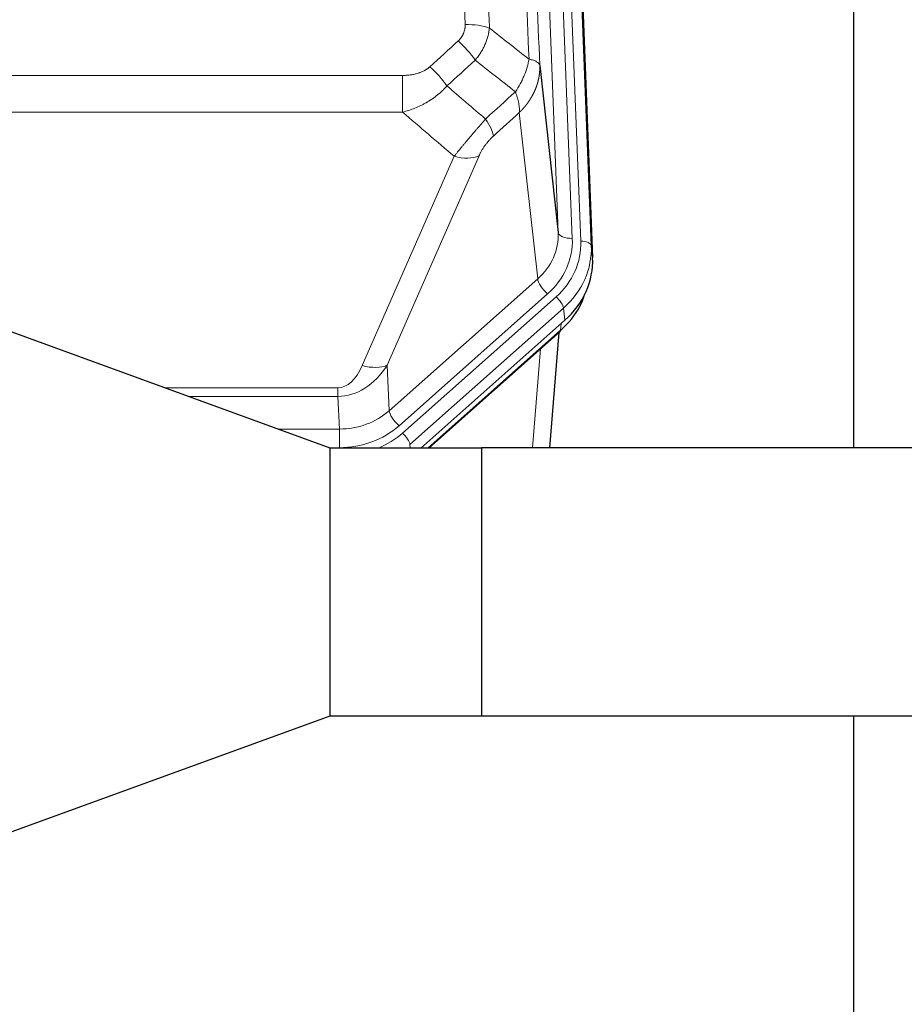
# Model space of a CAD drawing. Header units: inches. Extents: x 0 to 23760, y -13 to 16800.
# Tile 81 of 256: x 7348 to 7599, y 6739 to 7018. Entities that reach past the tile are written whole.
import ezdxf

# ---------------------------------------------------------------- set-up
doc = ezdxf.new("R2010")
doc.units = ezdxf.units.IN
doc.layers.add('1', color=7, linetype='Continuous', true_color=0xffffff)

msp = doc.modelspace()

# ---------------------------------------------------------------- linework, layer by layer
at = {"layer": '1', "color": 110, "linetype": 'Continuous', "lineweight": 13}
for p, q in [((7500.765, 6957.94), (7487.698, 7289.834)), ((7504.757, 6956.314), (7491.69, 7288.207)), ((7507.148, 6955.478), (7494.038, 7288.5)), ((7497.032, 7287.28), (7510.143, 6954.258)), ((7223.415, 7002.546), (7456.587, 7002.546)), ((7456.587, 7002.546), (7456.587, 6992.115)), ((7456.587, 6992.115), (7223.415, 6992.115)), ((7494.927, 6944.795), (7489.702, 6991.995)), ((7445.136, 6920.2), (7471.214, 6979.595)), ((7478.275, 6979.745), (7452.198, 6920.35)), ((7510.143, 6954.258), (7510.523, 6950.82)), ((7452.752, 6907.385), (7494.927, 6944.795)), ((7497.752, 6940.539), (7455.576, 6903.129)), ((7456.553, 6901.038), (7500.143, 6939.704)), ((7502.262, 6936.512), (7458.671, 6897.846)), ((7502.642, 6933.074), (7502.262, 6936.512)), ((7463.711, 6896.809), (7501.448, 6930.282)), ((7501.448, 6930.282), (7501.595, 6932.145)), ((7493.469, 6896.846), (7495.723, 6924.936)), ((7452.198, 6920.35), (7452.752, 6907.385)), ((7389.047, 6913.899), (7438.233, 6913.899)), ((7438.233, 6913.899), (7438.233, 6911.454)), ((7438.233, 6911.454), (7395.763, 6911.454)), ((7438.629, 6902.196), (7438.233, 6911.454)), ((7421.199, 6902.196), (7438.629, 6902.196)), ((7438.629, 6902.196), (7438.629, 6896.903)), ((7438.629, 6896.903), (7435.744, 6896.903)), ((7458.671, 6897.846), (7458.715, 6896.809))]:
    msp.add_line(p, q, dxfattribs=at)
at = {"layer": '1', "color": 2, "linetype": 'Continuous', "lineweight": 25}
for p, q in [((7497.405, 7284.022), (7510.523, 6950.82)), ((7584.661, 6896.846), (7584.661, 7171.733)), ((7495.517, 7005.347), (7500.765, 6957.94)), ((7436.001, 6896.809), (7336.001, 6933.206)), ((7502.642, 6933.074), (7461.758, 6896.809)), ((7464.013, 6896.809), (7501.275, 6929.861)), ((7498.368, 6896.846), (7500.997, 6929.613)), ((7478.964, 6896.809), (7436.001, 6896.809)), ((7436.001, 6820.809), (7436.001, 6896.809)), ((7478.951, 6896.797), (7478.951, 6820.822)), ((7774.001, 6896.845), (7479.001, 6896.845)), ((7479.001, 6896.845), (7479.001, 6820.773)), ((7336.001, 6784.412), (7436.001, 6820.809)), ((7436.001, 6820.809), (7478.964, 6820.809)), ((7479.001, 6820.773), (7774.001, 6820.773)), ((7584.661, 6734.46), (7584.661, 6820.778))]:
    msp.add_line(p, q, dxfattribs=at)
at = {"layer": '1', "color": 110, "linetype": 'Continuous', "lineweight": 13}
for centre, major_axis, ratio, start_param, end_param in [((7474.326, 7012.638), (9.992, 0.404), 0.431453, 0.7935197, 1.5533391), ((7472.354, 7008.044), (-6.729, 7.397), 0.3051216, 4.2889758, 5.0360109), ((7464.346, 7000.752), (-6.736, 7.391), 0.3030979, 4.2875497, 5.03344), ((7475.301, 6991.365), (-6.719, 7.407), 0.3029797, 3.5431496, 4.2886573), ((7471.214, 6985.767), (9.156, -4.02), 0.5833249, 4.9631119, 5.806783), ((7480.738, 6957.442), (20.033, -0.591), 0.8872905, 5.5253333, 6.3444464), ((7504.757, 6958.161), (-3.997, -0.157), 0.4614673, 0.0341943, 1.5526308), ((7480.738, 6955.595), (24.034, -0.11), 0.8859493, 5.5029959, 6.322109), ((7483.129, 6954.76), (24.034, -0.11), 0.8859493, 5.5029959, 6.322109), ((7507.148, 6954.093), (-2.998, -0.118), 0.4614673, 3.175787, 4.6942235), ((7483.129, 6953.374), (-27.029, -0.244), 0.8851019, 2.349236, 3.1683492), ((7497.752, 6942.386), (-2.654, 2.992), 0.3265056, 0.4050645, 1.9235009), ((7500.143, 6938.318), (-1.991, 2.244), 0.3265056, 3.5466571, 5.0650936), ((7437.68, 6941.643), (0.856, -30.184), 0.6622492, 6.2680489, 7.0523118), ((7437.68, 6935.472), (0.705, -21.57), 0.4632665, 6.2680513, 7.0523143), ((7445.136, 6926.372), (9.156, -4.02), 0.5833249, 4.9631119, 5.806783), ((7438.602, 6920.067), (20.004, -0.338), 0.8931979, 4.7288471, 5.5131101), ((7455.576, 6904.976), (2.654, -2.992), 0.3265056, 3.5466571, 5.0650936), ((7438.602, 6918.22), (24.005, -0.115), 0.8880141, 4.7177612, 5.5020242), ((7439.578, 6916.129), (24.005, -0.115), 0.8880141, 5.1541055, 5.5020242), ((7456.553, 6899.653), (-1.991, 2.244), 0.3265056, 3.5466571, 5.0650936)]:
    msp.add_ellipse(centre, major_axis=major_axis, ratio=ratio, start_param=start_param, end_param=end_param, dxfattribs=at)
at = {"layer": '1', "color": 2, "linetype": 'Continuous', "lineweight": 25}
for centre, major_axis, ratio, start_param, end_param in [((7483.501, 6950.012), (27.038, -0.124), 0.8859493, 5.5029959, 6.322109), ((7482.696, 6951.815), (21.335, -18.979), 0.8422692, 6.2652718, 6.6490983), ((7481.524, 6936.945), (-27.003, -10.205), 0.5569658, 2.1700476, 2.2992704), ((7498.621, 6932.854), (-2.654, 2.992), 0.3265056, 3.1415815, 3.4593907)]:
    msp.add_ellipse(centre, major_axis=major_axis, ratio=ratio, start_param=start_param, end_param=end_param, dxfattribs=at)
at = {"layer": '1', "color": 110, "linetype": 'Continuous', "lineweight": 13}
for points, knots in [([(7474.326, 7016.955), (7473.769, 7030.786), (7472.668, 7058.316), (7471.061, 7099.22), (7470.018, 7126.228), (7469.248, 7146.386), (7468.865, 7156.441), (7468.487, 7166.459), (7468.236, 7173.13), (7468.111, 7176.461), (7467.487, 7193.096), (7466.996, 7206.333), (7466.27, 7226.082), (7466.031, 7232.647), (7465.555, 7245.737), (7465.319, 7252.264), (7464.617, 7271.787), (7463.696, 7297.667), (7462.806, 7323.245), (7462.368, 7335.958)], [0, 0, 0, 0, 0.125, 0.25, 0.375, 0.375, 0.4375, 0.46875, 0.46875, 0.5, 0.5, 0.625, 0.625, 0.6875, 0.6875, 0.75, 0.75, 0.875, 1, 1, 1, 1]), ([(7469.236, 7334.592), (7469.674, 7321.895), (7470.565, 7296.349), (7471.487, 7270.502), (7472.19, 7251.004), (7472.427, 7244.486), (7472.903, 7231.412), (7473.143, 7224.856), (7473.869, 7205.132), (7474.361, 7191.911), (7474.986, 7175.297), (7475.111, 7171.97), (7475.363, 7165.308), (7475.741, 7155.303), (7476.124, 7145.261), (7476.896, 7125.128), (7477.94, 7098.154), (7479.55, 7057.302), (7480.652, 7029.807), (7481.21, 7015.994)], [0, 0, 0, 0, 0.125, 0.25, 0.25, 0.3125, 0.3125, 0.375, 0.375, 0.5, 0.5, 0.53125, 0.53125, 0.5625, 0.625, 0.625, 0.75, 0.875, 1, 1, 1, 1]), ([(7492.462, 7007.127), (7491.89, 7021.18), (7490.763, 7049.151), (7489.117, 7090.702), (7488.051, 7118.134), (7487.263, 7138.606), (7486.871, 7148.817), (7486.42, 7160.686), (7486.227, 7165.763), (7486.099, 7169.146), (7486.036, 7170.836), (7485.717, 7179.281), (7485.337, 7189.389), (7484.899, 7201.132), (7484.713, 7206.155), (7484.588, 7209.501), (7484.527, 7211.173), (7483.97, 7226.209), (7482.998, 7252.784), (7481.587, 7292.177), (7480.679, 7318.127), (7480.232, 7331.023)], [0, 0, 0, 0, 0.125, 0.25, 0.375, 0.375, 0.4375, 0.46875, 0.484375, 0.484375, 0.5, 0.5, 0.5625, 0.59375, 0.609375, 0.609375, 0.625, 0.625, 0.75, 0.875, 1, 1, 1, 1]), ([(7483.322, 7328.015), (7483.767, 7315.167), (7484.672, 7289.316), (7486.079, 7250.073), (7487.049, 7223.599), (7487.604, 7208.62), (7487.666, 7206.954), (7487.79, 7203.621), (7487.976, 7198.617), (7488.412, 7186.918), (7488.791, 7176.849), (7489.109, 7168.436), (7489.172, 7166.752), (7489.3, 7163.382), (7489.492, 7158.324), (7489.942, 7146.5), (7490.332, 7136.328), (7491.119, 7115.933), (7492.182, 7088.605), (7493.823, 7047.211), (7494.947, 7019.346), (7495.517, 7005.347)], [0, 0, 0, 0, 0.125, 0.25, 0.375, 0.375, 0.390625, 0.390625, 0.40625, 0.4375, 0.5, 0.5, 0.515625, 0.515625, 0.53125, 0.5625, 0.625, 0.625, 0.75, 0.875, 1, 1, 1, 1]), ([(7474.326, 7016.955), (7474.335, 7016.742), (7474.333, 7016.528), (7474.316, 7016.262), (7474.312, 7016.209), (7474.302, 7016.103), (7474.296, 7016.049), (7474.277, 7015.89), (7474.262, 7015.785), (7474.206, 7015.471), (7474.158, 7015.265), (7474.037, 7014.858), (7473.965, 7014.657), (7473.839, 7014.361), (7473.794, 7014.263), (7473.722, 7014.117), (7473.697, 7014.068), (7473.646, 7013.972), (7473.619, 7013.924), (7473.485, 7013.687), (7473.367, 7013.504), (7473.111, 7013.151), (7472.973, 7012.981), (7472.678, 7012.653), (7472.521, 7012.495), (7472.354, 7012.343)], [0, 0, 0, 0, 0.125, 0.125, 0.15625, 0.15625, 0.1875, 0.1875, 0.25, 0.25, 0.375, 0.375, 0.5, 0.5, 0.5625, 0.5625, 0.59375, 0.59375, 0.625, 0.625, 0.75, 0.75, 0.875, 0.875, 1, 1, 1, 1]), ([(7481.21, 7015.994), (7481.173, 7015.6), (7481.12, 7015.206), (7481.032, 7014.711), (7481.013, 7014.612), (7480.974, 7014.414), (7480.953, 7014.315), (7480.887, 7014.018), (7480.839, 7013.821), (7480.683, 7013.23), (7480.441, 7012.446), (7480.133, 7011.67), (7479.877, 7011.091), (7479.765, 7010.85), (7479.647, 7010.611), (7479.599, 7010.515), (7479.575, 7010.467), (7479.501, 7010.323), (7479.451, 7010.228), (7479.197, 7009.753), (7478.979, 7009.38), (7478.514, 7008.644), (7478.019, 7007.921), (7477.467, 7007.221), (7477.177, 7006.877)], [0, 0, 0, 0, 0.125, 0.125, 0.15625, 0.15625, 0.1875, 0.1875, 0.25, 0.25, 0.375, 0.5, 0.5, 0.5625, 0.578125, 0.578125, 0.59375, 0.59375, 0.625, 0.625, 0.75, 0.75, 0.875, 1, 1, 1, 1]), ([(7492.462, 7007.127), (7492.333, 7006.382), (7492.154, 7005.62), (7491.698, 7004.075), (7491.42, 7003.294), (7490.932, 7002.12), (7490.758, 7001.728), (7490.386, 7000.948), (7490.188, 7000.558), (7489.562, 6999.396), (7489.1, 6998.63), (7488.597, 6997.881)], [0, 0, 0, 0, 0.25, 0.25, 0.5, 0.5, 0.625, 0.625, 0.75, 0.75, 1, 1, 1, 1]), ([(7495.517, 7005.347), (7495.518, 7005.327), (7495.519, 7005.287), (7495.521, 7005.227), (7495.523, 7005.167), (7495.524, 7005.108), (7495.525, 7005.048), (7495.526, 7004.988), (7495.527, 7004.929), (7495.527, 7004.869), (7495.527, 7004.809), (7495.527, 7004.75), (7495.527, 7004.69), (7495.527, 7004.63), (7495.526, 7004.571), (7495.525, 7004.511), (7495.524, 7004.452), (7495.522, 7004.392), (7495.521, 7004.333), (7495.519, 7004.273), (7495.516, 7004.214), (7495.514, 7004.154), (7495.511, 7004.095), (7495.509, 7004.035), (7495.506, 7003.976), (7495.502, 7003.916), (7495.499, 7003.857), (7495.495, 7003.798), (7495.491, 7003.738), (7495.487, 7003.679), (7495.482, 7003.62), (7495.478, 7003.561), (7495.473, 7003.501), (7495.468, 7003.442), (7495.462, 7003.383), (7495.457, 7003.324), (7495.451, 7003.265), (7495.445, 7003.206), (7495.439, 7003.147), (7495.432, 7003.088), (7495.425, 7003.029), (7495.418, 7002.97), (7495.411, 7002.911), (7495.404, 7002.852), (7495.396, 7002.793), (7495.389, 7002.734), (7495.38, 7002.676), (7495.372, 7002.617), (7495.364, 7002.558), (7495.355, 7002.5), (7495.346, 7002.441), (7495.337, 7002.382), (7495.328, 7002.324), (7495.318, 7002.265), (7495.308, 7002.207), (7495.298, 7002.149), (7495.288, 7002.09), (7495.278, 7002.032), (7495.267, 7001.974), (7495.256, 7001.915), (7495.245, 7001.857), (7495.234, 7001.799), (7495.222, 7001.741), (7495.21, 7001.683), (7495.199, 7001.625), (7495.186, 7001.567), (7495.174, 7001.509), (7495.161, 7001.451), (7495.149, 7001.394), (7495.136, 7001.336), (7495.122, 7001.278), (7495.109, 7001.221), (7495.095, 7001.163), (7495.082, 7001.105), (7495.068, 7001.048), (7495.053, 7000.991), (7495.039, 7000.933), (7495.024, 7000.876), (7495.009, 7000.819), (7494.994, 7000.761), (7494.979, 7000.704), (7494.964, 7000.647), (7494.948, 7000.59), (7494.932, 7000.533), (7494.916, 7000.476), (7494.9, 7000.419), (7494.883, 7000.363), (7494.867, 7000.306), (7494.85, 7000.249), (7494.833, 7000.193), (7494.815, 7000.136), (7494.798, 7000.08), (7494.78, 7000.023), (7494.762, 6999.967), (7494.744, 6999.911), (7494.726, 6999.854), (7494.708, 6999.798), (7494.689, 6999.742), (7494.67, 6999.686), (7494.651, 6999.63), (7494.632, 6999.574), (7494.613, 6999.519), (7494.593, 6999.463), (7494.573, 6999.407), (7494.553, 6999.352), (7494.533, 6999.296), (7494.513, 6999.241), (7494.492, 6999.185), (7494.471, 6999.13), (7494.45, 6999.075), (7494.429, 6999.019), (7494.408, 6998.964), (7494.387, 6998.909), (7494.365, 6998.854), (7494.343, 6998.799), (7494.321, 6998.745), (7494.299, 6998.69), (7494.276, 6998.635), (7494.254, 6998.581), (7494.231, 6998.526), (7494.208, 6998.472), (7494.185, 6998.417), (7494.162, 6998.363), (7494.138, 6998.309), (7494.114, 6998.255), (7494.091, 6998.201), (7494.067, 6998.147), (7494.042, 6998.093), (7494.018, 6998.039), (7493.993, 6997.986), (7493.969, 6997.932), (7493.944, 6997.879), (7493.919, 6997.825), (7493.893, 6997.772), (7493.868, 6997.718), (7493.842, 6997.665), (7493.817, 6997.612), (7493.791, 6997.559), (7493.765, 6997.506), (7493.738, 6997.453), (7493.712, 6997.4), (7493.685, 6997.348), (7493.658, 6997.295), (7493.631, 6997.243), (7493.604, 6997.19), (7493.577, 6997.138), (7493.55, 6997.086), (7493.522, 6997.034), (7493.494, 6996.981), (7493.466, 6996.93), (7493.438, 6996.878), (7493.41, 6996.826), (7493.381, 6996.774), (7493.353, 6996.723), (7493.324, 6996.671), (7493.295, 6996.62), (7493.266, 6996.568), (7493.237, 6996.517), (7493.207, 6996.466), (7493.178, 6996.415), (7493.148, 6996.364), (7493.118, 6996.313), (7493.088, 6996.262), (7493.058, 6996.212), (7493.028, 6996.161), (7492.997, 6996.11), (7492.967, 6996.06), (7492.936, 6996.01), (7492.905, 6995.96), (7492.874, 6995.909), (7492.843, 6995.859), (7492.811, 6995.81), (7492.78, 6995.76), (7492.748, 6995.71), (7492.716, 6995.66), (7492.684, 6995.611), (7492.652, 6995.562), (7492.62, 6995.512), (7492.587, 6995.463), (7492.555, 6995.414), (7492.522, 6995.365), (7492.489, 6995.316), (7492.456, 6995.267), (7492.423, 6995.218), (7492.39, 6995.17), (7492.356, 6995.121), (7492.323, 6995.073), (7492.289, 6995.025), (7492.255, 6994.976), (7492.221, 6994.928), (7492.187, 6994.88), (7492.153, 6994.832), (7492.118, 6994.785), (7492.084, 6994.737), (7492.049, 6994.689), (7492.014, 6994.642), (7491.979, 6994.595), (7491.944, 6994.547), (7491.909, 6994.5), (7491.874, 6994.453), (7491.838, 6994.406), (7491.803, 6994.359), (7491.767, 6994.313), (7491.731, 6994.266), (7491.695, 6994.22), (7491.659, 6994.173), (7491.623, 6994.127), (7491.586, 6994.081), (7491.55, 6994.035), (7491.513, 6993.989), (7491.476, 6993.943), (7491.439, 6993.897), (7491.402, 6993.851), (7491.365, 6993.806), (7491.328, 6993.76), (7491.291, 6993.715), (7491.253, 6993.67), (7491.216, 6993.625), (7491.178, 6993.58), (7491.14, 6993.535), (7491.102, 6993.49), (7491.064, 6993.446), (7491.026, 6993.401), (7490.987, 6993.357), (7490.949, 6993.312), (7490.91, 6993.268), (7490.872, 6993.224), (7490.833, 6993.18), (7490.794, 6993.136), (7490.755, 6993.092), (7490.716, 6993.049), (7490.676, 6993.005), (7490.637, 6992.962), (7490.598, 6992.918), (7490.558, 6992.875), (7490.518, 6992.832), (7490.479, 6992.789), (7490.439, 6992.746), (7490.399, 6992.704), (7490.358, 6992.661), (7490.318, 6992.619), (7490.278, 6992.576), (7490.237, 6992.534), (7490.197, 6992.492), (7490.156, 6992.45), (7490.115, 6992.408), (7490.075, 6992.366), (7490.034, 6992.324), (7489.992, 6992.283), (7489.951, 6992.241), (7489.91, 6992.2), (7489.869, 6992.159), (7489.827, 6992.118), (7489.786, 6992.077), (7489.744, 6992.036), (7489.716, 6992.009), (7489.702, 6991.995)], [0, 0, 0, 0, 0.0042303, 0.0084583, 0.0126838, 0.016907, 0.0211277, 0.0253461, 0.0295621, 0.0337757, 0.037987, 0.0421959, 0.0464023, 0.0506064, 0.0548082, 0.0590075, 0.0632045, 0.0673991, 0.0715913, 0.0757811, 0.0799686, 0.0841537, 0.0883364, 0.0925167, 0.0966947, 0.1008703, 0.1050435, 0.1092144, 0.1133829, 0.117549, 0.1217128, 0.1258741, 0.1300332, 0.1341898, 0.1383441, 0.1424961, 0.1466456, 0.1507929, 0.1549377, 0.1590802, 0.1632203, 0.1673581, 0.1714935, 0.1756266, 0.1797573, 0.1838856, 0.1880116, 0.1921352, 0.1962565, 0.2003755, 0.204492, 0.2086063, 0.2127182, 0.2168277, 0.2209349, 0.2250397, 0.2291422, 0.2332423, 0.2373401, 0.2414356, 0.2455287, 0.2496195, 0.2537079, 0.257794, 0.2618777, 0.2659591, 0.2700382, 0.2741149, 0.2781893, 0.2822614, 0.2863311, 0.2903985, 0.2944635, 0.2985262, 0.3025866, 0.3066447, 0.3107004, 0.3147538, 0.3188048, 0.3228536, 0.3269, 0.3309441, 0.3349858, 0.3390253, 0.3430624, 0.3470972, 0.3511296, 0.3551598, 0.3591876, 0.3632131, 0.3672363, 0.3712571, 0.3752757, 0.3792919, 0.3833058, 0.3873174, 0.3913267, 0.3953337, 0.3993384, 0.4033407, 0.4073408, 0.4113385, 0.4153339, 0.419327, 0.4233179, 0.4273064, 0.4312926, 0.4352765, 0.4392581, 0.4432373, 0.4472143, 0.451189, 0.4551614, 0.4591315, 0.4630993, 0.4670648, 0.471028, 0.4749889, 0.4789475, 0.4829038, 0.4868578, 0.4908095, 0.494759, 0.4987061, 0.502651, 0.5065936, 0.5105338, 0.5144718, 0.5184076, 0.522341, 0.5262721, 0.530201, 0.5341276, 0.5380519, 0.5419739, 0.5458936, 0.5498111, 0.5537262, 0.5576392, 0.5615498, 0.5654581, 0.5693642, 0.573268, 0.5771696, 0.5810688, 0.5849658, 0.5888606, 0.592753, 0.5966432, 0.6005311, 0.6044168, 0.6083002, 0.6121813, 0.6160602, 0.6199368, 0.6238111, 0.6276832, 0.6315531, 0.6354206, 0.6392859, 0.643149, 0.6470098, 0.6508684, 0.6547247, 0.6585787, 0.6624305, 0.66628, 0.6701273, 0.6739724, 0.6778152, 0.6816557, 0.685494, 0.6893301, 0.6931639, 0.6969955, 0.7008248, 0.7046519, 0.7084768, 0.7122994, 0.7161198, 0.7199379, 0.7237539, 0.7275675, 0.731379, 0.7351882, 0.7389952, 0.7427999, 0.7466024, 0.7504027, 0.7542008, 0.7579966, 0.7617902, 0.7655816, 0.7693708, 0.7731577, 0.7769424, 0.7807249, 0.7845052, 0.7882833, 0.7920591, 0.7958327, 0.7996042, 0.8033734, 0.8071403, 0.8109051, 0.8146677, 0.818428, 0.8221862, 0.8259421, 0.8296958, 0.8334474, 0.8371967, 0.8409438, 0.8446887, 0.8484314, 0.8521719, 0.8559102, 0.8596463, 0.8633802, 0.867112, 0.8708415, 0.8745688, 0.8782939, 0.8820169, 0.8857376, 0.8894562, 0.8931726, 0.8968867, 0.9005987, 0.9043086, 0.9080162, 0.9117216, 0.9154249, 0.919126, 0.9228249, 0.9265216, 0.9302161, 0.9339085, 0.9375987, 0.9412867, 0.9449725, 0.9486562, 0.9523377, 0.956017, 0.9596942, 0.9633691, 0.967042, 0.9707126, 0.9743811, 0.9780474, 0.9817116, 0.9853736, 0.9890334, 0.9926911, 0.9963466, 1, 1, 1, 1]), ([(7495.517, 7005.347), (7495.487, 7005.55), (7495.397, 7005.746), (7495.174, 7006.02), (7495.086, 7006.108), (7494.88, 7006.277), (7494.763, 7006.358), (7494.501, 7006.512), (7494.357, 7006.584), (7494.043, 7006.72), (7493.873, 7006.783), (7493.509, 7006.9), (7493.315, 7006.953), (7492.904, 7007.048), (7492.688, 7007.091), (7492.462, 7007.127)], [0, 0, 0, 0, 0.25, 0.25, 0.375, 0.375, 0.5, 0.5, 0.625, 0.625, 0.75, 0.75, 0.875, 0.875, 1, 1, 1, 1]), ([(7464.346, 7005.021), (7464.22, 7004.907), (7464.09, 7004.796), (7463.889, 7004.637), (7463.821, 7004.585), (7463.683, 7004.483), (7463.613, 7004.434), (7463.261, 7004.191), (7462.967, 7004.016), (7462.356, 7003.697), (7462.04, 7003.554), (7461.633, 7003.394), (7461.551, 7003.363), (7461.386, 7003.303), (7461.303, 7003.274), (7461.055, 7003.19), (7460.889, 7003.138), (7460.388, 7002.994), (7460.05, 7002.912), (7459.371, 7002.775), (7459.028, 7002.719), (7458.339, 7002.631), (7457.992, 7002.599), (7457.293, 7002.556), (7456.941, 7002.546), (7456.587, 7002.546)], [0, 0, 0, 0, 0.0625, 0.0625, 0.09375, 0.09375, 0.125, 0.125, 0.25, 0.25, 0.375, 0.375, 0.40625, 0.40625, 0.4375, 0.4375, 0.5, 0.5, 0.625, 0.625, 0.75, 0.75, 0.875, 0.875, 1, 1, 1, 1]), ([(7469.163, 6999.566), (7468.963, 6999.337), (7468.758, 6999.112), (7468.441, 6998.78), (7468.334, 6998.671), (7468.117, 6998.453), (7468.008, 6998.346), (7467.454, 6997.815), (7466.994, 6997.408), (7466.037, 6996.631), (7465.54, 6996.26), (7464.899, 6995.817), (7464.769, 6995.73), (7464.573, 6995.6), (7464.508, 6995.558), (7464.376, 6995.472), (7464.31, 6995.43), (7463.98, 6995.22), (7463.645, 6995.017), (7463.305, 6994.821), (7463.169, 6994.744), (7463.1, 6994.705), (7462.895, 6994.59), (7462.757, 6994.515), (7462.344, 6994.295), (7462.066, 6994.153), (7461.229, 6993.744), (7460.664, 6993.493), (7459.521, 6993.03), (7458.943, 6992.82), (7457.774, 6992.438), (7457.184, 6992.266), (7456.587, 6992.115)], [0, 0, 0, 0, 0.0625, 0.0625, 0.09375, 0.09375, 0.125, 0.125, 0.25, 0.25, 0.375, 0.375, 0.40625, 0.40625, 0.421875, 0.421875, 0.4375, 0.4375, 0.5, 0.515625, 0.515625, 0.53125, 0.53125, 0.5625, 0.5625, 0.625, 0.625, 0.75, 0.75, 0.875, 0.875, 1, 1, 1, 1]), ([(7488.597, 6997.881), (7488.703, 6997.597), (7488.804, 6997.316), (7488.991, 6996.758), (7489.078, 6996.483), (7489.237, 6995.94), (7489.31, 6995.673), (7489.439, 6995.15), (7489.495, 6994.893), (7489.592, 6994.392), (7489.632, 6994.148), (7489.694, 6993.674), (7489.717, 6993.444), (7489.758, 6992.778), (7489.749, 6992.367), (7489.702, 6991.995)], [0, 0, 0, 0, 0.125, 0.125, 0.25, 0.25, 0.375, 0.375, 0.5, 0.5, 0.625, 0.625, 0.75, 0.75, 1, 1, 1, 1]), ([(7480.109, 6990.175), (7479.726, 6989.737), (7478.955, 6988.853), (7478.18, 6987.953), (7477.596, 6987.273), (7477.401, 6987.045), (7477.157, 6986.759), (7477.108, 6986.702), (7477.01, 6986.587), (7476.864, 6986.416), (7476.718, 6986.244), (7476.234, 6985.674), (7475.851, 6985.22), (7475.092, 6984.317), (7474.716, 6983.868), (7474.251, 6983.309), (7474.159, 6983.198), (7473.974, 6982.975), (7473.699, 6982.644), (7473.429, 6982.316), (7472.895, 6981.667), (7472.547, 6981.242), (7472.038, 6980.615), (7471.87, 6980.408), (7471.621, 6980.101), (7471.539, 6979.999), (7471.376, 6979.796), (7471.294, 6979.695), (7471.214, 6979.595)], [0, 0, 0, 0, 0.125, 0.25, 0.25, 0.3125, 0.3125, 0.328125, 0.328125, 0.34375, 0.375, 0.375, 0.5, 0.5, 0.625, 0.625, 0.65625, 0.65625, 0.6875, 0.75, 0.75, 0.875, 0.875, 0.9375, 0.9375, 0.96875, 0.96875, 1, 1, 1, 1]), ([(7478.275, 6979.745), (7478.301, 6979.802), (7478.327, 6979.86), (7478.379, 6979.976), (7478.407, 6980.035), (7478.489, 6980.21), (7478.547, 6980.328), (7478.726, 6980.683), (7478.855, 6980.922), (7479.063, 6981.285), (7479.134, 6981.407), (7479.246, 6981.59), (7479.303, 6981.682), (7479.361, 6981.775), (7479.401, 6981.836), (7479.42, 6981.867), (7479.6, 6982.145), (7479.767, 6982.39), (7480.118, 6982.877), (7480.302, 6983.118), (7480.542, 6983.416), (7480.615, 6983.506), (7480.689, 6983.595), (7480.738, 6983.654), (7480.763, 6983.684), (7480.889, 6983.832), (7480.99, 6983.948), (7481.297, 6984.291), (7481.505, 6984.512), (7481.928, 6984.938), (7482.144, 6985.144), (7482.363, 6985.343)], [0, 0, 0, 0, 0.03125, 0.03125, 0.0625, 0.0625, 0.125, 0.125, 0.25, 0.25, 0.3125, 0.3125, 0.34375, 0.359375, 0.359375, 0.375, 0.375, 0.5, 0.5, 0.625, 0.625, 0.65625, 0.671875, 0.671875, 0.6875, 0.6875, 0.75, 0.75, 0.875, 0.875, 1, 1, 1, 1])]:
    msp.add_open_spline(points, degree=3, knots=knots, dxfattribs=at)
for points in [[(7481.21, 7015.994), (7484.962, 7013.043), (7488.713, 7010.087), (7492.462, 7007.127)], [(7464.346, 7005.021), (7467.015, 7007.464), (7469.685, 7009.905), (7472.354, 7012.343)], [(7477.177, 7006.877), (7474.505, 7004.442), (7471.834, 7002.005), (7469.163, 6999.566)], [(7488.597, 6997.881), (7484.792, 7000.884), (7480.985, 7003.883), (7477.177, 7006.877)], [(7469.163, 6999.566), (7472.81, 6996.434), (7476.459, 6993.304), (7480.109, 6990.175)], [(7480.109, 6990.175), (7482.938, 6992.746), (7485.767, 6995.315), (7488.597, 6997.881)], [(7471.214, 6979.595), (7466.335, 6983.766), (7461.459, 6987.939), (7456.587, 6992.115)], [(7489.702, 6991.995), (7487.255, 6989.779), (7484.809, 6987.562), (7482.363, 6985.343)]]:
    msp.add_open_spline(points, degree=3, dxfattribs=at)
at = {"layer": '1', "color": 2, "linetype": 'Continuous', "lineweight": 25}
for points in [[(7478.951, 6896.797), (7478.968, 6896.813), (7478.984, 6896.829), (7479.001, 6896.845)], [(7478.951, 6820.822), (7478.968, 6820.805), (7478.984, 6820.789), (7479.001, 6820.773)]]:
    msp.add_open_spline(points, degree=3, dxfattribs=at)

doc.saveas('drawing.dxf')
